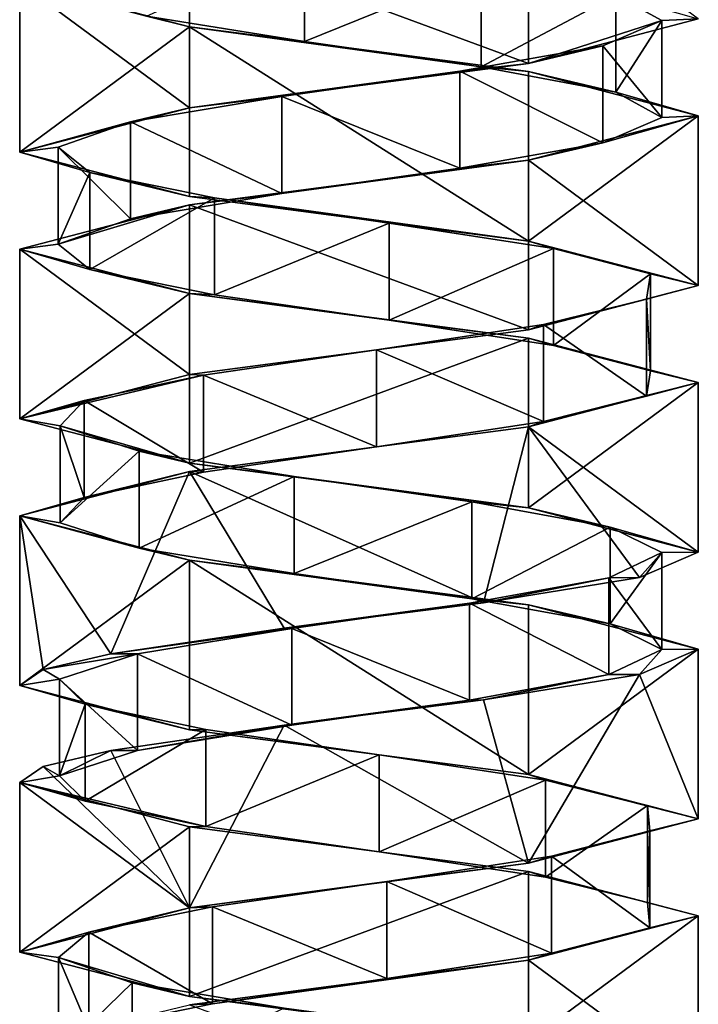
# Model space of a CAD drawing. Header units: millimetres. Extents: x -112 to 112, y -106 to 1587.
# Tile 92 of 158: x 48 to 62, y 677 to 697. Entities that reach past the tile are written whole.
import ezdxf

# ---------------------------------------------------------------- set-up
doc = ezdxf.new("R2010")
doc.units = ezdxf.units.MM
doc.header["$LTSCALE"] = 65.185185
for name, color, linetype in [('557', 7, 'CONTINUOUS'), ('558', 7, 'CONTINUOUS'), ('559', 7, 'CONTINUOUS'), ('560', 7, 'CONTINUOUS'), ('561', 7, 'CONTINUOUS'), ('562', 7, 'CONTINUOUS'), ('684', 7, 'CONTINUOUS'), ('685', 7, 'CONTINUOUS'), ('686', 7, 'CONTINUOUS'), ('687', 7, 'CONTINUOUS'), ('688', 7, 'CONTINUOUS'), ('759', 7, 'CONTINUOUS'), ('760', 7, 'CONTINUOUS'), ('761', 7, 'CONTINUOUS'), ('762', 7, 'CONTINUOUS')]:
    doc.layers.add(name, color=color, linetype=linetype)

msp = doc.modelspace()

# ---------------------------------------------------------------- linework, layer by layer
at = {"layer": '557', "linetype": 'CONTINUOUS'}
for points in [[(53.874, 696.484, -6.148), (50.614, 697.006, -4.452), (53.874, 698.484, -6.148), (53.874, 696.484, -6.148)], [(57.523, 697.961, -5.718), (53.874, 696.484, -6.148), (53.874, 698.484, -6.148), (57.523, 697.961, -5.718)], [(57.523, 695.961, -5.718), (53.874, 696.484, -6.148), (57.523, 697.961, -5.718), (57.523, 695.961, -5.718)], [(60.301, 697.439, -3.311), (57.523, 695.961, -5.718), (57.523, 697.961, -5.718), (60.301, 697.439, -3.311)], [(60.301, 695.439, -3.311), (57.523, 695.961, -5.718), (60.301, 697.439, -3.311), (60.301, 695.439, -3.311)], [(61.245, 696.916, 0.24), (60.301, 695.439, -3.311), (60.301, 697.439, -3.311), (61.245, 696.916, 0.24)], [(60.031, 696.394, 3.708), (61.245, 694.916, 0.24), (61.245, 696.916, 0.24), (60.031, 696.394, 3.708)], [(61.245, 694.916, 0.24), (60.301, 695.439, -3.311), (61.245, 696.916, 0.24), (61.245, 694.916, 0.24)], [(57.078, 695.872, 5.895), (60.031, 694.394, 3.708), (60.031, 696.394, 3.708), (57.078, 695.872, 5.895)], [(60.031, 694.394, 3.708), (61.245, 694.916, 0.24), (60.031, 696.394, 3.708), (60.031, 694.394, 3.708)], [(53.406, 695.349, 6.043), (57.078, 693.872, 5.895), (57.078, 695.872, 5.895), (53.406, 695.349, 6.043)], [(57.078, 693.872, 5.895), (60.031, 694.394, 3.708), (57.078, 695.872, 5.895), (57.078, 693.872, 5.895)], [(50.285, 694.827, 4.103), (53.406, 693.349, 6.043), (53.406, 695.349, 6.043), (50.285, 694.827, 4.103)], [(53.406, 693.349, 6.043), (57.078, 693.872, 5.895), (53.406, 695.349, 6.043), (53.406, 693.349, 6.043)], [(48.794, 694.304, 0.744), (50.285, 692.827, 4.103), (50.285, 694.827, 4.103), (48.794, 694.304, 0.744)], [(50.285, 692.827, 4.103), (53.406, 693.349, 6.043), (50.285, 694.827, 4.103), (50.285, 692.827, 4.103)], [(48.794, 692.304, 0.744), (50.285, 692.827, 4.103), (48.794, 694.304, 0.744), (48.794, 692.304, 0.744)], [(49.449, 693.782, -2.872), (48.794, 692.304, 0.744), (48.794, 694.304, 0.744), (49.449, 693.782, -2.872)], [(49.449, 691.782, -2.872), (48.794, 692.304, 0.744), (49.449, 693.782, -2.872), (49.449, 691.782, -2.872)], [(52.022, 693.26, -5.495), (49.449, 691.782, -2.872), (49.449, 693.782, -2.872), (52.022, 693.26, -5.495)], [(52.022, 691.26, -5.495), (49.449, 691.782, -2.872), (52.022, 693.26, -5.495), (52.022, 691.26, -5.495)], [(55.625, 692.737, -6.219), (52.022, 691.26, -5.495), (52.022, 693.26, -5.495), (55.625, 692.737, -6.219)], [(55.625, 690.737, -6.219), (52.022, 691.26, -5.495), (55.625, 692.737, -6.219), (55.625, 690.737, -6.219)], [(59.012, 692.215, -4.793), (55.625, 690.737, -6.219), (55.625, 692.737, -6.219), (59.012, 692.215, -4.793)], [(59.012, 690.215, -4.793), (55.625, 690.737, -6.219), (59.012, 692.215, -4.793), (59.012, 690.215, -4.793)], [(61.012, 691.693, -1.71), (59.012, 690.215, -4.793), (59.012, 692.215, -4.793), (61.012, 691.693, -1.71)], [(61.012, 689.693, -1.71), (59.012, 690.215, -4.793), (61.012, 691.693, -1.71), (61.012, 689.693, -1.71)], [(60.933, 691.17, 1.964), (61.012, 689.693, -1.71), (61.012, 691.693, -1.71), (60.933, 691.17, 1.964)], [(58.804, 690.648, 4.959), (60.933, 689.17, 1.964), (60.933, 691.17, 1.964), (58.804, 690.648, 4.959)], [(60.933, 689.17, 1.964), (61.012, 689.693, -1.71), (60.933, 691.17, 1.964), (60.933, 689.17, 1.964)], [(55.359, 690.125, 6.24), (58.804, 688.648, 4.959), (58.804, 690.648, 4.959), (55.359, 690.125, 6.24)], [(58.804, 688.648, 4.959), (60.933, 689.17, 1.964), (58.804, 690.648, 4.959), (58.804, 688.648, 4.959)], [(51.791, 689.603, 5.363), (55.359, 688.125, 6.24), (55.359, 690.125, 6.24), (51.791, 689.603, 5.363)], [(55.359, 688.125, 6.24), (58.804, 688.648, 4.959), (55.359, 690.125, 6.24), (55.359, 688.125, 6.24)], [(49.332, 689.081, 2.633), (51.791, 687.603, 5.363), (51.791, 689.603, 5.363), (49.332, 689.081, 2.633)], [(51.791, 687.603, 5.363), (55.359, 688.125, 6.24), (51.791, 689.603, 5.363), (51.791, 687.603, 5.363)], [(48.832, 688.558, -1.008), (49.332, 687.081, 2.633), (49.332, 689.081, 2.633), (48.832, 688.558, -1.008)], [(49.332, 687.081, 2.633), (51.791, 687.603, 5.363), (49.332, 689.081, 2.633), (49.332, 687.081, 2.633)], [(48.832, 686.558, -1.008), (49.332, 687.081, 2.633), (48.832, 688.558, -1.008), (48.832, 686.558, -1.008)], [(50.464, 688.036, -4.3), (48.832, 686.558, -1.008), (48.832, 688.558, -1.008), (50.464, 688.036, -4.3)], [(50.464, 686.036, -4.3), (48.832, 686.558, -1.008), (50.464, 688.036, -4.3), (50.464, 686.036, -4.3)], [(53.665, 687.513, -6.106), (50.464, 686.036, -4.3), (50.464, 688.036, -4.3), (53.665, 687.513, -6.106)], [(53.665, 685.513, -6.106), (50.464, 686.036, -4.3), (53.665, 687.513, -6.106), (53.665, 685.513, -6.106)], [(57.327, 686.991, -5.801), (53.665, 685.513, -6.106), (53.665, 687.513, -6.106), (57.327, 686.991, -5.801)], [(57.327, 684.991, -5.801), (53.665, 685.513, -6.106), (57.327, 686.991, -5.801), (57.327, 684.991, -5.801)], [(60.185, 686.469, -3.49), (57.327, 684.991, -5.801), (57.327, 686.991, -5.801), (60.185, 686.469, -3.49)], [(60.185, 684.469, -3.49), (57.327, 684.991, -5.801), (60.185, 686.469, -3.49), (60.185, 684.469, -3.49)], [(61.25, 685.946, 0.027), (60.185, 684.469, -3.49), (60.185, 686.469, -3.49), (61.25, 685.946, 0.027)], [(60.155, 685.424, 3.534), (61.25, 683.946, 0.027), (61.25, 685.946, 0.027), (60.155, 685.424, 3.534)], [(61.25, 683.946, 0.027), (60.185, 684.469, -3.49), (61.25, 685.946, 0.027), (61.25, 683.946, 0.027)], [(57.277, 684.901, 5.82), (60.155, 683.424, 3.534), (60.155, 685.424, 3.534), (57.277, 684.901, 5.82)], [(60.155, 683.424, 3.534), (61.25, 683.946, 0.027), (60.155, 685.424, 3.534), (60.155, 683.424, 3.534)], [(53.613, 684.379, 6.094), (57.277, 682.901, 5.82), (57.277, 684.901, 5.82), (53.613, 684.379, 6.094)], [(57.277, 682.901, 5.82), (60.155, 683.424, 3.534), (57.277, 684.901, 5.82), (57.277, 682.901, 5.82)], [(50.428, 683.857, 4.261), (53.613, 682.379, 6.094), (53.613, 684.379, 6.094), (50.428, 683.857, 4.261)], [(53.613, 682.379, 6.094), (57.277, 682.901, 5.82), (53.613, 684.379, 6.094), (53.613, 682.379, 6.094)], [(50.428, 681.857, 4.261), (53.613, 682.379, 6.094), (50.428, 683.857, 4.261), (50.428, 681.857, 4.261)]]:
    msp.add_3dface(points, dxfattribs=at)
at = {"layer": '558', "linetype": 'CONTINUOUS'}
for points in [[(48, 697.7), (50.614, 697.006, -4.452), (51.5, 696.783, -6.062), (48, 697.7)], [(50.614, 697.006, -4.452), (53.874, 696.484, -6.148), (51.5, 696.783, -6.062), (50.614, 697.006, -4.452)], [(53.874, 696.484, -6.148), (57.523, 695.961, -5.718), (51.5, 696.783, -6.062), (53.874, 696.484, -6.148)], [(51.5, 696.783, -6.062), (57.523, 695.961, -5.718), (58.5, 695.867, -6.062), (51.5, 696.783, -6.062)], [(57.523, 695.961, -5.718), (60.301, 695.439, -3.311), (58.5, 695.867, -6.062), (57.523, 695.961, -5.718)], [(60.301, 695.439, -3.311), (62, 694.95), (58.5, 695.867, -6.062), (60.301, 695.439, -3.311)], [(60.301, 695.439, -3.311), (61.245, 694.916, 0.24), (62, 694.95), (60.301, 695.439, -3.311)], [(62, 694.95), (60.031, 694.394, 3.708), (58.5, 694.033, 6.062), (62, 694.95)], [(61.245, 694.916, 0.24), (60.031, 694.394, 3.708), (62, 694.95), (61.245, 694.916, 0.24)], [(60.031, 694.394, 3.708), (57.078, 693.872, 5.895), (58.5, 694.033, 6.062), (60.031, 694.394, 3.708)], [(58.5, 694.033, 6.062), (53.406, 693.349, 6.043), (51.5, 693.117, 6.062), (58.5, 694.033, 6.062)], [(57.078, 693.872, 5.895), (53.406, 693.349, 6.043), (58.5, 694.033, 6.062), (57.078, 693.872, 5.895)], [(53.406, 693.349, 6.043), (50.285, 692.827, 4.103), (51.5, 693.117, 6.062), (53.406, 693.349, 6.043)], [(51.5, 693.117, 6.062), (48.794, 692.304, 0.744), (48, 692.2), (51.5, 693.117, 6.062)], [(50.285, 692.827, 4.103), (48.794, 692.304, 0.744), (51.5, 693.117, 6.062), (50.285, 692.827, 4.103)], [(48.794, 692.304, 0.744), (49.449, 691.782, -2.872), (48, 692.2), (48.794, 692.304, 0.744)], [(48, 692.2), (49.449, 691.782, -2.872), (51.5, 691.283, -6.062), (48, 692.2)], [(49.449, 691.782, -2.872), (52.022, 691.26, -5.495), (51.5, 691.283, -6.062), (49.449, 691.782, -2.872)], [(52.022, 691.26, -5.495), (55.625, 690.737, -6.219), (51.5, 691.283, -6.062), (52.022, 691.26, -5.495)], [(51.5, 691.283, -6.062), (55.625, 690.737, -6.219), (58.5, 690.367, -6.062), (51.5, 691.283, -6.062)], [(55.625, 690.737, -6.219), (59.012, 690.215, -4.793), (58.5, 690.367, -6.062), (55.625, 690.737, -6.219)], [(59.012, 690.215, -4.793), (61.012, 689.693, -1.71), (58.5, 690.367, -6.062), (59.012, 690.215, -4.793)], [(58.5, 690.367, -6.062), (61.012, 689.693, -1.71), (62, 689.45), (58.5, 690.367, -6.062)], [(61.012, 689.693, -1.71), (60.933, 689.17, 1.964), (62, 689.45), (61.012, 689.693, -1.71)], [(62, 689.45), (58.804, 688.648, 4.959), (58.5, 688.533, 6.062), (62, 689.45)], [(60.933, 689.17, 1.964), (58.804, 688.648, 4.959), (62, 689.45), (60.933, 689.17, 1.964)], [(58.5, 688.533, 6.062), (55.359, 688.125, 6.24), (51.5, 687.617, 6.062), (58.5, 688.533, 6.062)], [(58.804, 688.648, 4.959), (55.359, 688.125, 6.24), (58.5, 688.533, 6.062), (58.804, 688.648, 4.959)], [(55.359, 688.125, 6.24), (51.791, 687.603, 5.363), (51.5, 687.617, 6.062), (55.359, 688.125, 6.24)], [(51.5, 687.617, 6.062), (49.332, 687.081, 2.633), (48, 686.7), (51.5, 687.617, 6.062)], [(51.791, 687.603, 5.363), (49.332, 687.081, 2.633), (51.5, 687.617, 6.062), (51.791, 687.603, 5.363)], [(49.332, 687.081, 2.633), (48.832, 686.558, -1.008), (48, 686.7), (49.332, 687.081, 2.633)], [(48.832, 686.558, -1.008), (50.464, 686.036, -4.3), (48, 686.7), (48.832, 686.558, -1.008)], [(48, 686.7), (50.464, 686.036, -4.3), (51.5, 685.783, -6.062), (48, 686.7)], [(50.464, 686.036, -4.3), (53.665, 685.513, -6.106), (51.5, 685.783, -6.062), (50.464, 686.036, -4.3)], [(53.665, 685.513, -6.106), (57.327, 684.991, -5.801), (51.5, 685.783, -6.062), (53.665, 685.513, -6.106)], [(51.5, 685.783, -6.062), (57.327, 684.991, -5.801), (58.5, 684.867, -6.062), (51.5, 685.783, -6.062)], [(57.327, 684.991, -5.801), (60.185, 684.469, -3.49), (58.5, 684.867, -6.062), (57.327, 684.991, -5.801)], [(58.5, 684.867, -6.062), (60.185, 684.469, -3.49), (62, 683.95), (58.5, 684.867, -6.062)], [(60.185, 684.469, -3.49), (61.25, 683.946, 0.027), (62, 683.95), (60.185, 684.469, -3.49)], [(61.25, 683.946, 0.027), (60.155, 683.424, 3.534), (60.786, 683.427, 3.94), (61.25, 683.946, 0.027)], [(62, 683.95), (61.25, 683.946, 0.027), (60.786, 683.427, 3.94), (62, 683.95)], [(60.155, 683.424, 3.534), (57.277, 682.901, 5.82), (57.565, 682.903, 6.513), (60.155, 683.424, 3.534)], [(60.786, 683.427, 3.94), (60.155, 683.424, 3.534), (57.565, 682.903, 6.513), (60.786, 683.427, 3.94)], [(57.565, 682.903, 6.513), (57.277, 682.901, 5.82), (53.454, 682.38, 6.827), (57.565, 682.903, 6.513)], [(57.277, 682.901, 5.82), (53.613, 682.379, 6.094), (53.454, 682.38, 6.827), (57.277, 682.901, 5.82)], [(53.454, 682.38, 6.827), (50.428, 681.857, 4.261), (49.879, 681.857, 4.773), (53.454, 682.38, 6.827)], [(53.613, 682.379, 6.094), (50.428, 681.857, 4.261), (53.454, 682.38, 6.827), (53.613, 682.379, 6.094)]]:
    msp.add_3dface(points, dxfattribs=at)
at = {"layer": '559', "linetype": 'CONTINUOUS'}
for points in [[(61.245, 696.916, 0.24), (60.301, 697.439, -3.311), (62, 696.95), (61.245, 696.916, 0.24)], [(58.5, 696.033, 6.062), (61.245, 696.916, 0.24), (62, 696.95), (58.5, 696.033, 6.062)], [(60.031, 696.394, 3.708), (61.245, 696.916, 0.24), (58.5, 696.033, 6.062), (60.031, 696.394, 3.708)], [(57.078, 695.872, 5.895), (60.031, 696.394, 3.708), (58.5, 696.033, 6.062), (57.078, 695.872, 5.895)], [(51.5, 695.117, 6.062), (57.078, 695.872, 5.895), (58.5, 696.033, 6.062), (51.5, 695.117, 6.062)], [(53.406, 695.349, 6.043), (57.078, 695.872, 5.895), (51.5, 695.117, 6.062), (53.406, 695.349, 6.043)], [(50.285, 694.827, 4.103), (53.406, 695.349, 6.043), (51.5, 695.117, 6.062), (50.285, 694.827, 4.103)], [(48, 694.2), (50.285, 694.827, 4.103), (51.5, 695.117, 6.062), (48, 694.2)], [(48.794, 694.304, 0.744), (50.285, 694.827, 4.103), (48, 694.2), (48.794, 694.304, 0.744)], [(49.449, 693.782, -2.872), (48.794, 694.304, 0.744), (48, 694.2), (49.449, 693.782, -2.872)], [(51.5, 693.283, -6.062), (49.449, 693.782, -2.872), (48, 694.2), (51.5, 693.283, -6.062)], [(52.022, 693.26, -5.495), (49.449, 693.782, -2.872), (51.5, 693.283, -6.062), (52.022, 693.26, -5.495)], [(58.5, 692.367, -6.062), (52.022, 693.26, -5.495), (51.5, 693.283, -6.062), (58.5, 692.367, -6.062)], [(55.625, 692.737, -6.219), (52.022, 693.26, -5.495), (58.5, 692.367, -6.062), (55.625, 692.737, -6.219)], [(59.012, 692.215, -4.793), (55.625, 692.737, -6.219), (58.5, 692.367, -6.062), (59.012, 692.215, -4.793)], [(62, 691.45), (59.012, 692.215, -4.793), (58.5, 692.367, -6.062), (62, 691.45)], [(61.012, 691.693, -1.71), (59.012, 692.215, -4.793), (62, 691.45), (61.012, 691.693, -1.71)], [(60.933, 691.17, 1.964), (61.012, 691.693, -1.71), (62, 691.45), (60.933, 691.17, 1.964)], [(58.5, 690.533, 6.062), (60.933, 691.17, 1.964), (62, 691.45), (58.5, 690.533, 6.062)], [(58.804, 690.648, 4.959), (60.933, 691.17, 1.964), (58.5, 690.533, 6.062), (58.804, 690.648, 4.959)], [(51.5, 689.617, 6.062), (55.359, 690.125, 6.24), (58.5, 690.533, 6.062), (51.5, 689.617, 6.062)], [(55.359, 690.125, 6.24), (58.804, 690.648, 4.959), (58.5, 690.533, 6.062), (55.359, 690.125, 6.24)], [(51.791, 689.603, 5.363), (55.359, 690.125, 6.24), (51.5, 689.617, 6.062), (51.791, 689.603, 5.363)], [(48, 688.7), (51.791, 689.603, 5.363), (51.5, 689.617, 6.062), (48, 688.7)], [(49.332, 689.081, 2.633), (51.791, 689.603, 5.363), (48, 688.7), (49.332, 689.081, 2.633)], [(48.832, 688.558, -1.008), (49.332, 689.081, 2.633), (48, 688.7), (48.832, 688.558, -1.008)], [(51.5, 687.783, -6.062), (48.832, 688.558, -1.008), (48, 688.7), (51.5, 687.783, -6.062)], [(50.464, 688.036, -4.3), (48.832, 688.558, -1.008), (51.5, 687.783, -6.062), (50.464, 688.036, -4.3)], [(53.665, 687.513, -6.106), (50.464, 688.036, -4.3), (51.5, 687.783, -6.062), (53.665, 687.513, -6.106)], [(58.5, 686.867, -6.062), (53.665, 687.513, -6.106), (51.5, 687.783, -6.062), (58.5, 686.867, -6.062)], [(57.327, 686.991, -5.801), (53.665, 687.513, -6.106), (58.5, 686.867, -6.062), (57.327, 686.991, -5.801)], [(60.185, 686.469, -3.49), (57.327, 686.991, -5.801), (58.5, 686.867, -6.062), (60.185, 686.469, -3.49)], [(62, 685.95), (60.185, 686.469, -3.49), (58.5, 686.867, -6.062), (62, 685.95)], [(61.25, 685.946, 0.027), (60.185, 686.469, -3.49), (62, 685.95), (61.25, 685.946, 0.027)], [(60.155, 685.424, 3.534), (61.25, 685.946, 0.027), (60.786, 685.427, 3.94), (60.155, 685.424, 3.534)], [(60.786, 685.427, 3.94), (61.25, 685.946, 0.027), (62, 685.95), (60.786, 685.427, 3.94)], [(57.277, 684.901, 5.82), (60.155, 685.424, 3.534), (57.565, 684.903, 6.513), (57.277, 684.901, 5.82)], [(57.565, 684.903, 6.513), (60.155, 685.424, 3.534), (60.786, 685.427, 3.94), (57.565, 684.903, 6.513)], [(53.454, 684.38, 6.827), (57.277, 684.901, 5.82), (57.565, 684.903, 6.513), (53.454, 684.38, 6.827)], [(53.613, 684.379, 6.094), (57.277, 684.901, 5.82), (53.454, 684.38, 6.827), (53.613, 684.379, 6.094)], [(49.879, 683.857, 4.773), (53.613, 684.379, 6.094), (53.454, 684.38, 6.827), (49.879, 683.857, 4.773)], [(50.428, 683.857, 4.261), (53.613, 684.379, 6.094), (49.879, 683.857, 4.773), (50.428, 683.857, 4.261)]]:
    msp.add_3dface(points, dxfattribs=at)
at = {"layer": '560', "linetype": 'CONTINUOUS'}
for points in [[(50.428, 681.857, 4.261), (50.428, 683.857, 4.261), (48.823, 683.334, 0.955), (50.428, 681.857, 4.261)], [(48.823, 681.334, 0.955), (50.428, 681.857, 4.261), (48.823, 683.334, 0.955), (48.823, 681.334, 0.955)], [(49.354, 682.812, -2.681), (48.823, 681.334, 0.955), (48.823, 683.334, 0.955), (49.354, 682.812, -2.681)], [(49.354, 680.812, -2.681), (48.823, 681.334, 0.955), (49.354, 682.812, -2.681), (49.354, 680.812, -2.681)], [(51.837, 682.29, -5.39), (49.354, 680.812, -2.681), (49.354, 682.812, -2.681), (51.837, 682.29, -5.39)], [(51.837, 680.29, -5.39), (49.354, 680.812, -2.681), (51.837, 682.29, -5.39), (51.837, 680.29, -5.39)], [(55.413, 681.767, -6.236), (51.837, 680.29, -5.39), (51.837, 682.29, -5.39), (55.413, 681.767, -6.236)], [(55.413, 679.767, -6.236), (51.837, 680.29, -5.39), (55.413, 681.767, -6.236), (55.413, 679.767, -6.236)], [(58.846, 681.245, -4.927), (55.413, 679.767, -6.236), (55.413, 681.767, -6.236), (58.846, 681.245, -4.927)], [(58.846, 679.245, -4.927), (55.413, 679.767, -6.236), (58.846, 681.245, -4.927), (58.846, 679.245, -4.927)], [(60.95, 680.722, -1.914), (58.846, 679.245, -4.927), (58.846, 681.245, -4.927), (60.95, 680.722, -1.914)], [(60.95, 678.722, -1.914), (58.846, 679.245, -4.927), (60.95, 680.722, -1.914), (60.95, 678.722, -1.914)], [(60.997, 680.2, 1.761), (60.95, 678.722, -1.914), (60.95, 680.722, -1.914), (60.997, 680.2, 1.761)], [(58.971, 679.678, 4.827), (60.997, 678.2, 1.761), (60.997, 680.2, 1.761), (58.971, 679.678, 4.827)], [(60.997, 678.2, 1.761), (60.95, 678.722, -1.914), (60.997, 680.2, 1.761), (60.997, 678.2, 1.761)], [(55.572, 679.155, 6.224), (58.971, 677.678, 4.827), (58.971, 679.678, 4.827), (55.572, 679.155, 6.224)], [(58.971, 677.678, 4.827), (60.997, 678.2, 1.761), (58.971, 679.678, 4.827), (58.971, 677.678, 4.827)], [(51.975, 678.633, 5.469), (55.572, 677.155, 6.224), (55.572, 679.155, 6.224), (51.975, 678.633, 5.469)], [(55.572, 677.155, 6.224), (58.971, 677.678, 4.827), (55.572, 679.155, 6.224), (55.572, 677.155, 6.224)], [(49.425, 678.11, 2.824), (51.975, 676.633, 5.469), (51.975, 678.633, 5.469), (49.425, 678.11, 2.824)], [(51.975, 676.633, 5.469), (55.572, 677.155, 6.224), (51.975, 678.633, 5.469), (51.975, 676.633, 5.469)], [(48.801, 677.588, -0.797), (49.425, 676.11, 2.824), (49.425, 678.11, 2.824), (48.801, 677.588, -0.797)], [(49.425, 676.11, 2.824), (51.975, 676.633, 5.469), (49.425, 678.11, 2.824), (49.425, 676.11, 2.824)], [(48.801, 675.588, -0.797), (49.425, 676.11, 2.824), (48.801, 677.588, -0.797), (48.801, 675.588, -0.797)], [(50.32, 677.066, -4.143), (48.801, 675.588, -0.797), (48.801, 677.588, -0.797), (50.32, 677.066, -4.143)], [(50.32, 675.066, -4.143), (48.801, 675.588, -0.797), (50.32, 677.066, -4.143), (50.32, 675.066, -4.143)], [(53.458, 676.543, -6.057), (50.32, 675.066, -4.143), (50.32, 677.066, -4.143), (53.458, 676.543, -6.057)]]:
    msp.add_3dface(points, dxfattribs=at)
at = {"layer": '561', "linetype": 'CONTINUOUS'}
for points in [[(49.879, 681.857, 4.773), (48.823, 681.334, 0.955), (48.487, 681.528, 2.565), (49.879, 681.857, 4.773)], [(49.879, 681.857, 4.773), (50.428, 681.857, 4.261), (48.823, 681.334, 0.955), (49.879, 681.857, 4.773)], [(48.487, 681.528, 2.565), (48.823, 681.334, 0.955), (48, 681.2), (48.487, 681.528, 2.565)], [(48.823, 681.334, 0.955), (49.354, 680.812, -2.681), (48, 681.2), (48.823, 681.334, 0.955)], [(49.354, 680.812, -2.681), (51.837, 680.29, -5.39), (48, 681.2), (49.354, 680.812, -2.681)], [(48, 681.2), (51.837, 680.29, -5.39), (51.5, 680.283, -6.062), (48, 681.2)], [(51.837, 680.29, -5.39), (55.413, 679.767, -6.236), (51.5, 680.283, -6.062), (51.837, 680.29, -5.39)], [(51.5, 680.283, -6.062), (55.413, 679.767, -6.236), (58.5, 679.367, -6.062), (51.5, 680.283, -6.062)], [(55.413, 679.767, -6.236), (58.846, 679.245, -4.927), (58.5, 679.367, -6.062), (55.413, 679.767, -6.236)], [(58.846, 679.245, -4.927), (60.95, 678.722, -1.914), (58.5, 679.367, -6.062), (58.846, 679.245, -4.927)], [(58.5, 679.367, -6.062), (60.95, 678.722, -1.914), (62, 678.45), (58.5, 679.367, -6.062)], [(60.95, 678.722, -1.914), (60.997, 678.2, 1.761), (62, 678.45), (60.95, 678.722, -1.914)], [(62, 678.45), (58.971, 677.678, 4.827), (58.5, 677.533, 6.062), (62, 678.45)], [(60.997, 678.2, 1.761), (58.971, 677.678, 4.827), (62, 678.45), (60.997, 678.2, 1.761)], [(58.5, 677.533, 6.062), (51.975, 676.633, 5.469), (51.5, 676.617, 6.062), (58.5, 677.533, 6.062)], [(55.572, 677.155, 6.224), (51.975, 676.633, 5.469), (58.5, 677.533, 6.062), (55.572, 677.155, 6.224)], [(58.971, 677.678, 4.827), (55.572, 677.155, 6.224), (58.5, 677.533, 6.062), (58.971, 677.678, 4.827)], [(51.975, 676.633, 5.469), (49.425, 676.11, 2.824), (51.5, 676.617, 6.062), (51.975, 676.633, 5.469)]]:
    msp.add_3dface(points, dxfattribs=at)
at = {"layer": '562', "linetype": 'CONTINUOUS'}
for points in [[(50.428, 683.857, 4.261), (49.879, 683.857, 4.773), (48.487, 683.528, 2.565), (50.428, 683.857, 4.261)], [(48.823, 683.334, 0.955), (50.428, 683.857, 4.261), (48.487, 683.528, 2.565), (48.823, 683.334, 0.955)], [(48, 683.2), (48.823, 683.334, 0.955), (48.487, 683.528, 2.565), (48, 683.2)], [(49.354, 682.812, -2.681), (48.823, 683.334, 0.955), (48, 683.2), (49.354, 682.812, -2.681)], [(51.5, 682.283, -6.062), (49.354, 682.812, -2.681), (48, 683.2), (51.5, 682.283, -6.062)], [(51.837, 682.29, -5.39), (49.354, 682.812, -2.681), (51.5, 682.283, -6.062), (51.837, 682.29, -5.39)], [(55.413, 681.767, -6.236), (51.837, 682.29, -5.39), (51.5, 682.283, -6.062), (55.413, 681.767, -6.236)], [(58.5, 681.367, -6.062), (55.413, 681.767, -6.236), (51.5, 682.283, -6.062), (58.5, 681.367, -6.062)], [(58.846, 681.245, -4.927), (55.413, 681.767, -6.236), (58.5, 681.367, -6.062), (58.846, 681.245, -4.927)], [(62, 680.45), (58.846, 681.245, -4.927), (58.5, 681.367, -6.062), (62, 680.45)], [(60.95, 680.722, -1.914), (58.846, 681.245, -4.927), (62, 680.45), (60.95, 680.722, -1.914)], [(60.997, 680.2, 1.761), (60.95, 680.722, -1.914), (62, 680.45), (60.997, 680.2, 1.761)], [(58.5, 679.533, 6.062), (60.997, 680.2, 1.761), (62, 680.45), (58.5, 679.533, 6.062)], [(58.971, 679.678, 4.827), (60.997, 680.2, 1.761), (58.5, 679.533, 6.062), (58.971, 679.678, 4.827)], [(51.5, 678.617, 6.062), (55.572, 679.155, 6.224), (58.5, 679.533, 6.062), (51.5, 678.617, 6.062)], [(55.572, 679.155, 6.224), (58.971, 679.678, 4.827), (58.5, 679.533, 6.062), (55.572, 679.155, 6.224)], [(51.975, 678.633, 5.469), (55.572, 679.155, 6.224), (51.5, 678.617, 6.062), (51.975, 678.633, 5.469)], [(48, 677.7), (49.425, 678.11, 2.824), (51.5, 678.617, 6.062), (48, 677.7)], [(49.425, 678.11, 2.824), (51.975, 678.633, 5.469), (51.5, 678.617, 6.062), (49.425, 678.11, 2.824)], [(48.801, 677.588, -0.797), (49.425, 678.11, 2.824), (48, 677.7), (48.801, 677.588, -0.797)], [(51.5, 676.783, -6.062), (48.801, 677.588, -0.797), (48, 677.7), (51.5, 676.783, -6.062)], [(50.32, 677.066, -4.143), (48.801, 677.588, -0.797), (51.5, 676.783, -6.062), (50.32, 677.066, -4.143)], [(53.458, 676.543, -6.057), (50.32, 677.066, -4.143), (51.5, 676.783, -6.062), (53.458, 676.543, -6.057)], [(58.5, 675.867, -6.062), (53.458, 676.543, -6.057), (51.5, 676.783, -6.062), (58.5, 675.867, -6.062)]]:
    msp.add_3dface(points, dxfattribs=at)
at = {"layer": '684', "linetype": 'CONTINUOUS'}
for points in [[(58.5, 699.533, 6.062), (51.5, 698.617, 6.062), (58.5, 696.033, 6.062), (58.5, 699.533, 6.062)], [(58.5, 699.533, 6.062), (58.5, 696.033, 6.062), (62, 696.95), (58.5, 699.533, 6.062)], [(51.5, 698.617, 6.062), (48, 697.7), (51.5, 695.117, 6.062), (51.5, 698.617, 6.062)], [(51.5, 698.617, 6.062), (51.5, 695.117, 6.062), (58.5, 696.033, 6.062), (51.5, 698.617, 6.062)], [(48, 697.7), (48, 694.2), (51.5, 695.117, 6.062), (48, 697.7)]]:
    msp.add_3dface(points, dxfattribs=at)
at = {"layer": '685', "linetype": 'CONTINUOUS'}
for points in [[(62, 694.95), (58.5, 694.033, 6.062), (62, 691.45), (62, 694.95)], [(58.5, 694.033, 6.062), (51.5, 693.117, 6.062), (58.5, 690.533, 6.062), (58.5, 694.033, 6.062)], [(58.5, 694.033, 6.062), (58.5, 690.533, 6.062), (62, 691.45), (58.5, 694.033, 6.062)], [(51.5, 693.117, 6.062), (48, 692.2), (51.5, 689.617, 6.062), (51.5, 693.117, 6.062)], [(51.5, 693.117, 6.062), (51.5, 689.617, 6.062), (58.5, 690.533, 6.062), (51.5, 693.117, 6.062)], [(48, 692.2), (48, 688.7), (51.5, 689.617, 6.062), (48, 692.2)]]:
    msp.add_3dface(points, dxfattribs=at)
at = {"layer": '686', "linetype": 'CONTINUOUS'}
for points in [[(62, 689.45), (58.5, 688.533, 6.062), (62, 685.95), (62, 689.45)], [(58.5, 688.533, 6.062), (51.5, 687.617, 6.062), (57.565, 684.903, 6.513), (58.5, 688.533, 6.062)], [(58.5, 688.533, 6.062), (57.565, 684.903, 6.513), (60.786, 685.427, 3.94), (58.5, 688.533, 6.062)], [(58.5, 688.533, 6.062), (60.786, 685.427, 3.94), (62, 685.95), (58.5, 688.533, 6.062)], [(51.5, 687.617, 6.062), (48, 686.7), (49.879, 683.857, 4.773), (51.5, 687.617, 6.062)], [(51.5, 687.617, 6.062), (49.879, 683.857, 4.773), (53.454, 684.38, 6.827), (51.5, 687.617, 6.062)], [(51.5, 687.617, 6.062), (53.454, 684.38, 6.827), (57.565, 684.903, 6.513), (51.5, 687.617, 6.062)], [(49.879, 683.857, 4.773), (48, 686.7), (48.487, 683.528, 2.565), (49.879, 683.857, 4.773)], [(48, 686.7), (48, 683.2), (48.487, 683.528, 2.565), (48, 686.7)]]:
    msp.add_3dface(points, dxfattribs=at)
at = {"layer": '687', "linetype": 'CONTINUOUS'}
for points in [[(62, 683.95), (60.786, 683.427, 3.94), (62, 680.45), (62, 683.95)], [(60.786, 683.427, 3.94), (57.565, 682.903, 6.513), (58.5, 679.533, 6.062), (60.786, 683.427, 3.94)], [(60.786, 683.427, 3.94), (58.5, 679.533, 6.062), (62, 680.45), (60.786, 683.427, 3.94)], [(57.565, 682.903, 6.513), (53.454, 682.38, 6.827), (58.5, 679.533, 6.062), (57.565, 682.903, 6.513)], [(53.454, 682.38, 6.827), (49.879, 681.857, 4.773), (51.5, 678.617, 6.062), (53.454, 682.38, 6.827)], [(53.454, 682.38, 6.827), (51.5, 678.617, 6.062), (58.5, 679.533, 6.062), (53.454, 682.38, 6.827)], [(49.879, 681.857, 4.773), (48.487, 681.528, 2.565), (51.5, 678.617, 6.062), (49.879, 681.857, 4.773)], [(48.487, 681.528, 2.565), (48, 681.2), (51.5, 678.617, 6.062), (48.487, 681.528, 2.565)], [(48, 681.2), (48, 677.7), (51.5, 678.617, 6.062), (48, 681.2)]]:
    msp.add_3dface(points, dxfattribs=at)
at = {"layer": '688', "linetype": 'CONTINUOUS'}
for points in [[(62, 678.45), (58.5, 677.533, 6.062), (62, 674.95), (62, 678.45)], [(58.5, 677.533, 6.062), (51.5, 676.617, 6.062), (58.5, 674.033, 6.062), (58.5, 677.533, 6.062)], [(58.5, 677.533, 6.062), (58.5, 674.033, 6.062), (62, 674.95), (58.5, 677.533, 6.062)]]:
    msp.add_3dface(points, dxfattribs=at)
at = {"layer": '759', "linetype": 'CONTINUOUS'}
for points in [[(48, 697.7), (51.5, 696.783, -6.062), (48, 694.2), (48, 697.7)], [(51.5, 696.783, -6.062), (51.5, 693.283, -6.062), (48, 694.2), (51.5, 696.783, -6.062)], [(51.5, 696.783, -6.062), (58.5, 695.867, -6.062), (58.5, 692.367, -6.062), (51.5, 696.783, -6.062)], [(51.5, 696.783, -6.062), (58.5, 692.367, -6.062), (51.5, 693.283, -6.062), (51.5, 696.783, -6.062)], [(58.5, 695.867, -6.062), (62, 694.95), (58.5, 692.367, -6.062), (58.5, 695.867, -6.062)], [(62, 694.95), (62, 691.45), (58.5, 692.367, -6.062), (62, 694.95)]]:
    msp.add_3dface(points, dxfattribs=at)
at = {"layer": '760', "linetype": 'CONTINUOUS'}
for points in [[(48, 692.2), (51.5, 691.283, -6.062), (48, 688.7), (48, 692.2)], [(51.5, 691.283, -6.062), (51.5, 687.783, -6.062), (48, 688.7), (51.5, 691.283, -6.062)], [(51.5, 691.283, -6.062), (58.5, 690.367, -6.062), (51.5, 687.783, -6.062), (51.5, 691.283, -6.062)], [(58.5, 690.367, -6.062), (58.5, 686.867, -6.062), (51.5, 687.783, -6.062), (58.5, 690.367, -6.062)], [(58.5, 690.367, -6.062), (62, 689.45), (58.5, 686.867, -6.062), (58.5, 690.367, -6.062)], [(62, 689.45), (62, 685.95), (58.5, 686.867, -6.062), (62, 689.45)]]:
    msp.add_3dface(points, dxfattribs=at)
at = {"layer": '761', "linetype": 'CONTINUOUS'}
for points in [[(48, 686.7), (51.5, 685.783, -6.062), (48, 683.2), (48, 686.7)], [(51.5, 685.783, -6.062), (51.5, 682.283, -6.062), (48, 683.2), (51.5, 685.783, -6.062)], [(51.5, 685.783, -6.062), (58.5, 684.867, -6.062), (58.5, 681.367, -6.062), (51.5, 685.783, -6.062)], [(51.5, 685.783, -6.062), (58.5, 681.367, -6.062), (51.5, 682.283, -6.062), (51.5, 685.783, -6.062)], [(58.5, 684.867, -6.062), (62, 683.95), (58.5, 681.367, -6.062), (58.5, 684.867, -6.062)], [(62, 683.95), (62, 680.45), (58.5, 681.367, -6.062), (62, 683.95)]]:
    msp.add_3dface(points, dxfattribs=at)
at = {"layer": '762', "linetype": 'CONTINUOUS'}
for points in [[(48, 681.2), (51.5, 680.283, -6.062), (48, 677.7), (48, 681.2)], [(51.5, 680.283, -6.062), (51.5, 676.783, -6.062), (48, 677.7), (51.5, 680.283, -6.062)], [(51.5, 680.283, -6.062), (58.5, 679.367, -6.062), (51.5, 676.783, -6.062), (51.5, 680.283, -6.062)], [(58.5, 679.367, -6.062), (58.5, 675.867, -6.062), (51.5, 676.783, -6.062), (58.5, 679.367, -6.062)], [(58.5, 679.367, -6.062), (62, 678.45), (58.5, 675.867, -6.062), (58.5, 679.367, -6.062)], [(62, 678.45), (62, 674.95), (58.5, 675.867, -6.062), (62, 678.45)]]:
    msp.add_3dface(points, dxfattribs=at)

doc.saveas('drawing.dxf')
